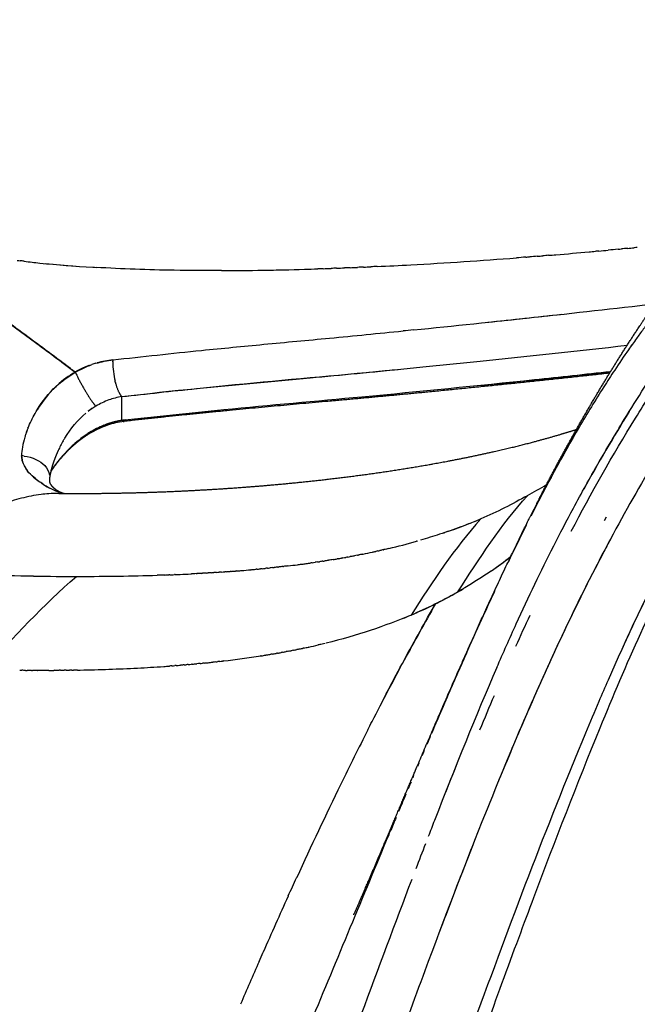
# Model space of a CAD drawing. Header units: millimetres. Extents: x 0 to 1905, y 0 to 2577.
# Tile 65 of 70: x 1806 to 1851, y 2038 to 2109. Entities that reach past the tile are written whole.
import ezdxf

# ---------------------------------------------------------------- set-up
doc = ezdxf.new("R2010")
doc.units = ezdxf.units.MM
doc.header["$MEASUREMENT"] = 0
doc.layers.add('Crea2D$visibili$linee', color=7, linetype='Continuous', true_color=0x000000)
doc.layers.add('Crea2D$visibili$tangenti', color=7, linetype='Continuous', true_color=0x000000)

msp = doc.modelspace()

# ---------------------------------------------------------------- linework, layer by layer
at = {"layer": 'Crea2D$visibili$linee'}
for p, q in [((1813.81, 2079.846), (1813.81, 2081.571)), ((1848.881, 2072.838), (1848.751, 2072.573)), ((1848.996, 2070.883), (1848.998, 2070.884)), ((1816.847, 2062.036), (1816.845, 2062.036))]:
    msp.add_line(p, q, dxfattribs=at)
for centre, radius, start, end in [((1806.999, 2552.684), 462.429, 274.74431, 275.04271), ((1816.551, 2176.293), 85.494, 264.44902, 265.90597), ((1820.092, 2326.913), 236.228, 270.43538, 271.2975), ((1723.523, 3197.136), 1116.311, 275.727853, 276.62956), ((1719.653, 3233.426), 1152.806, 276.008083, 276.275276), ((1724.357, 3201.433), 1123.243, 275.885169, 276.442973), ((1814.009, 2076.974), 7.306, 96.66645, 105.80134), ((1819.609, 2084.134), 6.45, 180.41792, 193.0053), ((1813.903, 2077.269), 6.995, 119.72129, 133.0373), ((1813.997, 2077.023), 7.256, 106.47242, 108.96789), ((1726.562, 3199.215), 1122.568, 275.789665, 276.271681), ((1817.835, 2071.691), 10.923, 122.73636, 126.22813), ((1814.811, 2076.071), 5.606, 120.94487, 127.75221), ((1958.578, 2013.309), 127.21, 148.12541, 151.05438), ((1814.621, 2074.106), 5.703, 96.69519, 108.97641), ((1815.051, 2073.193), 6.79, 113.14157, 122.97631), ((1812.795, 2079.705), 0.218, 227.86577, 244.267), ((1812.805, 2079.707), 0.223, 226.66965, 246.5114), ((1947.244, 2020.608), 116.251, 149.622, 153.25507), ((1813.777, 2076.521), 7.302, 161.26493, 163.20874), ((1817.662, 2073.721), 9.332, 150.12314, 155.00861), ((1816.52, 2071.227), 9.249, 129.26997, 136.66351), ((1806.379, 2074.465), 2.825, 82.62487, 86.38062), ((1808.71, 2077.588), 2.22, 207.61892, 216.37035), ((1819.185, 2068.989), 12.735, 144.45572, 145.57485), ((1818.729, 2069.279), 12.197, 142.84222, 145.46948), ((1956.879, 2015.536), 127.137, 151.41556, 153.1678), ((1820.918, 2067.692), 15.617, 149.23954, 149.25458), ((1811.615, 2080.714), 6.506, 237.37329, 240.40992), ((1811.019, 2079.639), 5.276, 240.36302, 247.85644), ((1815.902, 2123.411), 56.092, 299.09786, 300.73071), ((1809.217, 2065.437), 9.127, 89.86481, 94.28965), ((1810.559, 2436.267), 361.707, 269.79987, 270.18346), ((1810.439, 2078.025), 3.559, 254.64653, 256.84275), ((1991.811, 1997.999), 166.224, 153.45684, 154.50023), ((1821.576, 2119.343), 50.122, 283.3504, 285.71137), ((1820.095, 2125.965), 56.907, 281.33338, 282.03752), ((1818.617, 2100.317), 38.281, 305.01675, 307.58942), ((1821.842, 2095.94), 32.846, 304.79158, 307.65406), ((1814.047, 2171.385), 102.754, 274.69941, 275.09009), ((1816.017, 2151.892), 83.161, 276.78488, 276.79136), ((1816.237, 2150.078), 81.333, 276.78889, 277.26498), ((1816.665, 2146.726), 77.954, 277.49967, 277.51399), ((1816.883, 2145.099), 76.312, 277.74365, 277.76536), ((1817.971, 2137.702), 68.836, 279.01496, 279.02967), ((1797.043, 1211.371), 857.264, 89.307289, 89.549713), ((1810.753, 2378.539), 309.985, 269.38154, 269.99169), ((1812.419, 2196.237), 127.661, 272.52101, 272.87169), ((1812.531, 2193.957), 125.378, 272.87287, 272.89118), ((1813.872, 2173.473), 104.849, 274.68404, 274.70144), ((2000.613, 1995.063), 165.324, 153.60718, 155.61937), ((1821.833, 2096.5), 33.333, 299.28656, 300.10477), ((1817.14, 2106.288), 44.191, 292.63399, 293.49298), ((1998.654, 1993.342), 171.342, 155.00832, 155.83627), ((1815.855, 2116.744), 54.53, 282.18229, 282.8947), ((1812.887, 2133.64), 71.689, 276.64916, 278.80987), ((1808.441, 2189.524), 127.768, 271.05943, 272.92092), ((1809.214, 2173.532), 111.757, 272.9426, 273.91527), ((1811.415, 2146.378), 84.513, 275.85684, 275.87118), ((1999.678, 1973.165), 187.998, 151.8104, 152.76858), ((1807.853, 2233.337), 171.586, 270.08803, 270.0905), ((2048.617, 1973.461), 217.965, 156.30927, 156.75076), ((2081, 1957.492), 261.157, 156.90855, 157.49957), ((2095.774, 1923.72), 296.069, 153.14788, 153.99975), ((2214.122, 1904.375), 405.092, 158.18197, 158.4894), ((2126.214, 1909.083), 329.845, 154.03244, 155.33064), ((2446.293, 1813.887), 654.276, 158.921493, 159.090117), ((2271.069, 1879.35), 464.011, 158.54189, 159.35756), ((2149.016, 1898.514), 354.977, 155.31658, 155.31876), ((2150.827, 1897.684), 356.97, 155.43388, 155.43713), ((2158.584, 1894.175), 365.483, 155.55754, 156.25113), ((2152.689, 1896.835), 359.016, 155.55037, 155.55468), ((2162.186, 1892.575), 369.425, 156.24897, 156.25033), ((2164.757, 1891.452), 372.23, 156.36504, 156.88526)]:
    msp.add_arc(centre, radius, start, end, dxfattribs=at)
for points, weights, knots in [([(1830.603, 2044.046), (1830.603, 2044.046), (1830.62, 2044.085), (1830.655, 2044.163), (1830.859, 2044.624), (1831.061, 2045.086), (1831.26, 2045.548), (1831.427, 2045.934), (1831.788, 2046.775), (1832.363, 2048.12), (1833.151, 2049.976), (1833.745, 2051.378), (1834.125, 2052.275), (1834.702, 2053.637), (1835.768, 2056.143), (1837.679, 2060.574), (1839.798, 2065.365), (1842.174, 2070.464), (1843.745, 2073.617), (1844.496, 2075.064), (1844.548, 2075.164), (1844.601, 2075.265), (1844.653, 2075.365), (1845.739, 2077.443), (1846.88, 2079.493), (1848.074, 2081.511), (1849.241, 2083.485), (1850.465, 2085.424), (1851.744, 2087.327), (1852.064, 2087.802), (1852.389, 2088.275), (1852.717, 2088.745), (1852.977, 2089.117), (1853.502, 2089.858), (1854.572, 2091.333), (1856.521, 2093.925), (1858.27, 2096.097), (1859.479, 2097.53), (1860.66, 2098.927), (1861.881, 2100.307), (1864.376, 2102.994), (1865.621, 2104.276), (1866.909, 2105.54), (1866.991, 2105.62), (1867.072, 2105.699), (1867.154, 2105.779), (1868.228, 2106.827), (1869.325, 2107.852), (1870.444, 2108.852)], [1, 1, 1, 1, 0.999993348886, 0.999993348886, 1, 1, 1, 1, 1, 1, 1, 1, 1, 1, 1, 1, 1, 1, 1, 1, 1, 0.999766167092, 0.999766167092, 1, 0.999722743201, 0.999722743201, 1, 0.999975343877, 0.999975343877, 1, 1, 1, 1, 1, 1, 1, 1, 1, 1, 1, 1, 1, 1, 1, 0.999838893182, 0.999838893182, 1], [71.975254, 71.975254, 71.975254, 71.975254, 74.14306, 74.14306, 74.14306, 75.65422, 75.65422, 75.65422, 76.91479, 78.399603, 80.042559, 82.96532, 82.96532, 82.96532, 87.404125, 91.136098, 97.441116, 103.119334, 108.009849, 108.009849, 108.009849, 108.436883, 108.436883, 108.436883, 115.471743, 115.471743, 115.471743, 122.350298, 122.350298, 122.350298, 124.069151, 124.069151, 124.069151, 125.430527, 126.796434, 129.535399, 135.159306, 135.159306, 135.159306, 140.876717, 140.876717, 146.331516, 146.331516, 146.331516, 146.67705, 146.67705, 146.67705, 151.17935, 151.17935, 151.17935, 151.17935]), ([(1811.508, 2083.839), (1811.137, 2083.703), (1810.779, 2083.538), (1810.434, 2083.345), (1810.66, 2082.876), (1810.969, 2082.305), (1811.538, 2081.364), (1811.794, 2081.004), (1811.929, 2080.88), (1811.933, 2080.882), (1811.937, 2080.884), (1811.94, 2080.887)], [1, 0.997852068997, 0.997852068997, 1, 1, 1, 1, 1, 1, 1, 1, 1], [0, 0, 0, 0, 1.182708, 1.182708, 1.182708, 1.682708, 1.682708, 2.182708, 2.182708, 2.182708, 2.189021, 2.189021, 2.189021, 2.189021]), ([(1849.129, 2083.26), (1844.901, 2082.797), (1840.671, 2082.357), (1836.438, 2081.941), (1832.718, 2081.575), (1828.989, 2081.249), (1821.506, 2080.563), (1817.742, 2080.203), (1813.973, 2079.772)], [1, 0.99998962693, 0.99998962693, 1, 1, 1, 1, 1, 1], [0, 0, 0, 0, 12.76015, 12.76015, 12.76015, 24.756099, 24.756099, 36.68653, 36.68653, 36.68653, 36.68653]), ([(1813.82, 2079.836), (1813.817, 2079.839), (1813.814, 2079.842), (1813.81, 2079.846), (1813.414, 2079.787), (1813.027, 2079.686), (1812.652, 2079.545)], [1, 1, 1, 1, 0.99615421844, 0.99615421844, 1], [1.985852, 1.985852, 1.985852, 1.985852, 2, 2, 2, 3.198915, 3.198915, 3.198915, 3.198915]), ([(1812.758, 2079.496), (1812.383, 2079.367), (1812.013, 2079.199), (1811.291, 2078.793), (1810.943, 2078.557), (1810.619, 2078.296), (1810.545, 2078.236), (1810.391, 2078.107), (1810.087, 2077.835), (1809.556, 2077.306), (1809.145, 2076.81), (1808.885, 2076.459), (1808.813, 2076.362), (1808.743, 2076.263), (1808.674, 2076.164)], [1, 1, 1, 1, 1, 1, 1, 1, 1, 1, 1, 1, 0.999927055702, 0.999927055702, 1], [0.008991, 0.008991, 0.008991, 0.008991, 1.23675, 1.23675, 2.498133, 2.498133, 2.498133, 2.784132, 3.100116, 3.720706, 5.030481, 5.030481, 5.030481, 5.393482, 5.393482, 5.393482, 5.393482]), ([(1810.082, 2074.558), (1811.746, 2074.553), (1813.409, 2074.574), (1815.072, 2074.622), (1816.964, 2074.675), (1818.855, 2074.761), (1820.744, 2074.88), (1821.847, 2074.949), (1822.949, 2075.03), (1824.05, 2075.122), (1826.483, 2075.325), (1828.91, 2075.589), (1831.33, 2075.916), (1832.957, 2076.135), (1834.579, 2076.388), (1836.196, 2076.674), (1838.699, 2077.119), (1841.023, 2077.622), (1844.412, 2078.49), (1845.647, 2078.847), (1846.733, 2079.192)], [1, 0.999916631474, 0.999916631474, 1, 0.999901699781, 0.999901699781, 1, 0.999963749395, 0.999963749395, 1, 0.999782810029, 0.999782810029, 1, 0.99986169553, 0.99986169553, 1, 1, 1, 1, 1, 1], [0, 0, 0, 0, 4.99019, 4.99019, 4.99019, 10.668593, 10.668593, 10.668593, 13.9835, 13.9835, 13.9835, 21.307289, 21.307289, 21.307289, 26.232268, 26.232268, 26.232268, 40.389404, 40.389404, 49.684184, 49.684184, 49.684184, 49.684184]), ([(1809.204, 2077.663), (1809.1, 2077.441), (1809.006, 2077.215), (1808.922, 2076.985), (1808.829, 2076.731), (1808.754, 2076.487), (1808.642, 2076.04), (1808.604, 2075.843), (1808.578, 2075.662)], [1, 0.999370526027, 0.999370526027, 1, 1, 1, 1, 1, 1], [0, 0, 0, 0, 0.735483, 0.735483, 0.735483, 1.662963, 1.662963, 2.539052, 2.539052, 2.539052, 2.539052]), ([(1808.578, 2075.662), (1808.562, 2075.546), (1808.565, 2075.477), (1808.576, 2075.386), (1808.585, 2075.352), (1808.599, 2075.319), (1808.611, 2075.292), (1808.625, 2075.266), (1808.64, 2075.241), (1808.664, 2075.202), (1808.696, 2075.157), (1808.777, 2075.064), (1808.823, 2075.016), (1808.877, 2074.968), (1808.984, 2074.872), (1809.119, 2074.779), (1809.348, 2074.665), (1809.434, 2074.629), (1809.566, 2074.585), (1809.609, 2074.572), (1809.654, 2074.56)], [1, 1, 1, 1, 1, 1, 0.998054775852, 0.998054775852, 1, 1, 1, 1, 1, 1, 1, 1, 1, 1, 1, 1, 1], [0, 0, 0, 0, 0.851975, 0.851975, 1.648389, 1.648389, 1.648389, 1.736549, 1.736549, 1.736549, 2.377614, 2.377614, 2.959036, 2.959036, 2.959036, 4.192875, 4.192875, 4.849096, 4.849096, 5.152013, 5.152013, 5.152013, 5.152013])]:
    msp.add_rational_spline(points, weights, degree=3, knots=knots, dxfattribs=at)
for points in [[(1844.719, 2091.796), (1844.895, 2091.811), (1845.07, 2091.825), (1845.246, 2091.84)], [(1847.645, 2092.045), (1847.794, 2092.058), (1847.943, 2092.071), (1848.091, 2092.085)], [(1848.345, 2092.107), (1848.261, 2092.099), (1848.176, 2092.092), (1848.091, 2092.084)], [(1848.345, 2092.107), (1848.576, 2092.128), (1848.807, 2092.149), (1849.038, 2092.17)], [(1849.743, 2092.234), (1849.508, 2092.213), (1849.273, 2092.191), (1849.038, 2092.17)], [(1849.743, 2092.234), (1849.823, 2092.242), (1849.903, 2092.249), (1849.983, 2092.257)], [(1850.442, 2092.299), (1850.289, 2092.285), (1850.136, 2092.271), (1849.983, 2092.256)], [(1850.442, 2092.299), (1850.601, 2092.314), (1850.76, 2092.329), (1850.919, 2092.344)], [(1851.139, 2092.365), (1851.066, 2092.358), (1850.993, 2092.351), (1850.919, 2092.344)], [(1806.239, 2091.431), (1806.311, 2091.421), (1806.384, 2091.412), (1806.457, 2091.403)], [(1806.74, 2091.368), (1806.646, 2091.379), (1806.551, 2091.391), (1806.457, 2091.402)], [(1843.07, 2091.664), (1842.844, 2091.647), (1842.618, 2091.629), (1842.393, 2091.612)], [(1843.07, 2091.665), (1843.161, 2091.672), (1843.253, 2091.679), (1843.344, 2091.686)], [(1843.895, 2091.729), (1843.711, 2091.715), (1843.528, 2091.7), (1843.345, 2091.686)], [(1843.895, 2091.73), (1844.028, 2091.741), (1844.162, 2091.751), (1844.296, 2091.762)], [(1844.719, 2091.796), (1844.578, 2091.784), (1844.437, 2091.773), (1844.296, 2091.762)], [(1828.381, 2090.828), (1828.255, 2090.823), (1828.129, 2090.819), (1828.004, 2090.815)], [(1828.381, 2090.828), (1828.576, 2090.835), (1828.771, 2090.841), (1828.966, 2090.848)], [(1829.36, 2090.862), (1829.229, 2090.857), (1829.097, 2090.852), (1828.966, 2090.848)], [(1829.36, 2090.863), (1829.549, 2090.87), (1829.739, 2090.877), (1829.928, 2090.884)], [(1830.339, 2090.9), (1830.202, 2090.894), (1830.065, 2090.889), (1829.928, 2090.884)], [(1830.339, 2090.9), (1830.522, 2090.908), (1830.706, 2090.915), (1830.889, 2090.923)], [(1831.317, 2090.941), (1831.174, 2090.935), (1831.032, 2090.928), (1830.889, 2090.922)], [(1831.317, 2090.941), (1831.495, 2090.949), (1831.672, 2090.957), (1831.85, 2090.965)], [(1832.295, 2090.985), (1832.146, 2090.978), (1831.998, 2090.971), (1831.85, 2090.964)], [(1834.934, 2086.398), (1834.681, 2086.373), (1834.428, 2086.347), (1834.175, 2086.322)], [(1850.638, 2085.167), (1850.675, 2085.22), (1850.713, 2085.272), (1850.75, 2085.325)], [(1811.939, 2083.981), (1812.34, 2084.096), (1812.75, 2084.163), (1813.161, 2084.231)], [(1813.16, 2084.087), (1813.159, 2084.103), (1813.159, 2084.119), (1813.159, 2084.135)], [(1813.16, 2084.183), (1813.16, 2084.199), (1813.16, 2084.215), (1813.161, 2084.231)], [(1810.434, 2083.345), (1810.832, 2083.542), (1811.23, 2083.74), (1811.638, 2083.885)], [(1809.11, 2082.364), (1808.544, 2081.836), (1808.067, 2081.232), (1807.69, 2080.621)], [(1813.781, 2081.602), (1813.774, 2081.609), (1813.767, 2081.617), (1813.761, 2081.625)], [(1813.81, 2081.571), (1813.805, 2081.577), (1813.799, 2081.582), (1813.794, 2081.588)], [(1814.115, 2079.881), (1814.014, 2079.869), (1813.912, 2079.857), (1813.81, 2079.846)], [(1814.097, 2079.876), (1814.028, 2079.778), (1813.943, 2079.75), (1813.854, 2079.81)], [(1806.905, 2078.99), (1806.91, 2079.002), (1806.914, 2079.013), (1806.918, 2079.025)], [(1806.936, 2079.072), (1806.93, 2079.057), (1806.924, 2079.041), (1806.918, 2079.025)], [(1806.936, 2079.072), (1806.942, 2079.091), (1806.949, 2079.109), (1806.956, 2079.127)], [(1806.967, 2079.155), (1806.963, 2079.146), (1806.96, 2079.136), (1806.956, 2079.127)], [(1806.967, 2079.155), (1806.977, 2079.182), (1806.988, 2079.21), (1806.999, 2079.238)], [(1807.015, 2079.279), (1807.01, 2079.265), (1807.004, 2079.251), (1806.999, 2079.238)], [(1812.52, 2079.493), (1812.533, 2079.498), (1812.546, 2079.503), (1812.559, 2079.508)], [(1812.652, 2079.545), (1812.621, 2079.533), (1812.59, 2079.521), (1812.559, 2079.509)], [(1806.786, 2078.631), (1806.631, 2078.127), (1806.553, 2077.69), (1806.557, 2077.285)], [(1806.905, 2078.99), (1806.89, 2078.948), (1806.876, 2078.907), (1806.862, 2078.866)], [(1806.557, 2077.285), (1806.562, 2076.889), (1806.712, 2076.526), (1806.981, 2076.193)], [(1807.041, 2076.122), (1807.269, 2075.857), (1807.565, 2075.611), (1807.873, 2075.392)], [(1809.246, 2074.563), (1809.524, 2074.561), (1809.803, 2074.559), (1810.082, 2074.559)], [(1809.296, 2074.563), (1809.4, 2074.562), (1809.511, 2074.561), (1809.629, 2074.56)], [(1838.139, 2067.428), (1839.706, 2069.844), (1841.267, 2072.298), (1843.179, 2074.398)], [(1843.179, 2074.398), (1842.1, 2073.792), (1840.987, 2073.219), (1839.809, 2072.716)], [(1839.809, 2072.716), (1837.91, 2070.613), (1836.323, 2068.18), (1834.757, 2065.76)], [(1837.122, 2071.699), (1837.15, 2071.708), (1837.178, 2071.718), (1837.206, 2071.727)], [(1832.757, 2070.484), (1832.67, 2070.465), (1832.583, 2070.445), (1832.496, 2070.425)], [(1832.757, 2070.484), (1832.77, 2070.487), (1832.783, 2070.49), (1832.796, 2070.493)], [(1833.149, 2070.576), (1833.032, 2070.548), (1832.914, 2070.52), (1832.796, 2070.493)], [(1835.23, 2071.117), (1835.203, 2071.11), (1835.176, 2071.102), (1835.148, 2071.094)], [(1829.116, 2069.774), (1829.003, 2069.756), (1828.889, 2069.737), (1828.775, 2069.719)], [(1829.116, 2069.774), (1829.214, 2069.79), (1829.312, 2069.807), (1829.41, 2069.823)], [(1829.472, 2069.834), (1829.452, 2069.83), (1829.431, 2069.827), (1829.41, 2069.823)], [(1829.472, 2069.834), (1829.557, 2069.848), (1829.641, 2069.862), (1829.725, 2069.877)], [(1829.827, 2069.895), (1829.793, 2069.889), (1829.759, 2069.883), (1829.725, 2069.877)], [(1829.827, 2069.895), (1829.897, 2069.907), (1829.967, 2069.92), (1830.038, 2069.932)], [(1830.178, 2069.957), (1830.131, 2069.949), (1830.085, 2069.941), (1830.038, 2069.932)], [(1830.178, 2069.957), (1830.235, 2069.968), (1830.292, 2069.978), (1830.349, 2069.989)], [(1830.528, 2070.022), (1830.468, 2070.011), (1830.408, 2070), (1830.349, 2069.989)], [(1830.528, 2070.022), (1830.571, 2070.03), (1830.615, 2070.038), (1830.658, 2070.046)], [(1830.875, 2070.088), (1830.802, 2070.074), (1830.73, 2070.06), (1830.658, 2070.046)], [(1830.875, 2070.088), (1830.906, 2070.094), (1830.938, 2070.1), (1830.969, 2070.106)], [(1831.219, 2070.155), (1831.136, 2070.139), (1831.053, 2070.122), (1830.969, 2070.106)], [(1831.219, 2070.155), (1831.239, 2070.159), (1831.259, 2070.163), (1831.278, 2070.167)], [(1831.963, 2070.309), (1832.041, 2070.325), (1832.118, 2070.342), (1832.195, 2070.359)], [(1832.362, 2070.396), (1832.306, 2070.383), (1832.251, 2070.371), (1832.195, 2070.359)], [(1832.362, 2070.395), (1832.407, 2070.405), (1832.452, 2070.415), (1832.496, 2070.425)], [(1853.179, 2069.862), (1851.695, 2066.952), (1850.321, 2064.007), (1849.02, 2061.04)], [(1823.207, 2069.04), (1823.193, 2069.039), (1823.178, 2069.038), (1823.164, 2069.036)], [(1823.207, 2069.04), (1823.307, 2069.049), (1823.406, 2069.058), (1823.506, 2069.067)], [(1823.591, 2069.075), (1823.562, 2069.073), (1823.534, 2069.07), (1823.506, 2069.067)], [(1823.591, 2069.075), (1823.676, 2069.083), (1823.761, 2069.091), (1823.846, 2069.099)], [(1823.972, 2069.112), (1823.93, 2069.108), (1823.888, 2069.103), (1823.846, 2069.099)], [(1823.972, 2069.112), (1824.043, 2069.118), (1824.113, 2069.125), (1824.184, 2069.132)], [(1824.35, 2069.149), (1824.295, 2069.144), (1824.239, 2069.138), (1824.184, 2069.133)], [(1824.35, 2069.149), (1824.407, 2069.155), (1824.464, 2069.161), (1824.52, 2069.167)], [(1824.727, 2069.188), (1824.658, 2069.181), (1824.589, 2069.174), (1824.52, 2069.167)], [(1824.727, 2069.188), (1824.769, 2069.193), (1824.812, 2069.197), (1824.854, 2069.202)], [(1825.101, 2069.229), (1825.019, 2069.22), (1824.937, 2069.211), (1824.854, 2069.202)], [(1825.101, 2069.229), (1825.13, 2069.232), (1825.158, 2069.235), (1825.187, 2069.238)], [(1825.472, 2069.27), (1825.377, 2069.26), (1825.282, 2069.249), (1825.187, 2069.238)], [(1825.472, 2069.27), (1825.488, 2069.272), (1825.503, 2069.274), (1825.518, 2069.276)], [(1825.842, 2069.314), (1825.734, 2069.301), (1825.626, 2069.288), (1825.518, 2069.276)], [(1826.522, 2069.397), (1826.628, 2069.411), (1826.734, 2069.425), (1826.84, 2069.439)], [(1826.859, 2069.441), (1826.961, 2069.455), (1827.064, 2069.468), (1827.165, 2069.482)], [(1827.194, 2069.486), (1827.293, 2069.499), (1827.391, 2069.513), (1827.489, 2069.527)], [(1827.589, 2069.541), (1827.556, 2069.536), (1827.523, 2069.532), (1827.489, 2069.527)], [(1827.589, 2069.541), (1827.663, 2069.551), (1827.737, 2069.562), (1827.811, 2069.573)], [(1827.981, 2069.598), (1827.925, 2069.589), (1827.868, 2069.581), (1827.811, 2069.573)], [(1827.981, 2069.598), (1828.031, 2069.605), (1828.082, 2069.612), (1828.132, 2069.62)], [(1828.37, 2069.656), (1828.291, 2069.644), (1828.211, 2069.632), (1828.132, 2069.62)], [(1828.37, 2069.656), (1828.398, 2069.66), (1828.426, 2069.665), (1828.454, 2069.669)], [(1828.757, 2069.716), (1828.656, 2069.7), (1828.555, 2069.684), (1828.454, 2069.669)], [(1803.799, 2061.793), (1805.967, 2064.142), (1808.15, 2066.486), (1810.519, 2068.555)], [(1810.708, 2068.554), (1812.663, 2068.555), (1814.546, 2068.579), (1816.366, 2068.637)], [(1816.917, 2068.655), (1816.734, 2068.649), (1816.551, 2068.643), (1816.366, 2068.637)], [(1816.917, 2068.655), (1817.013, 2068.659), (1817.109, 2068.662), (1817.205, 2068.666)], [(1817.301, 2068.67), (1817.269, 2068.668), (1817.237, 2068.667), (1817.205, 2068.666)], [(1817.301, 2068.67), (1817.407, 2068.674), (1817.514, 2068.678), (1817.621, 2068.682)], [(1817.682, 2068.685), (1817.662, 2068.684), (1817.641, 2068.683), (1817.621, 2068.682)], [(1817.682, 2068.685), (1817.8, 2068.69), (1817.917, 2068.695), (1818.034, 2068.7)], [(1819.188, 2068.756), (1819.077, 2068.75), (1818.966, 2068.744), (1818.855, 2068.739)], [(1819.188, 2068.756), (1819.213, 2068.757), (1819.237, 2068.758), (1819.262, 2068.76)], [(1819.56, 2068.776), (1819.461, 2068.771), (1819.361, 2068.765), (1819.262, 2068.76)], [(1819.56, 2068.776), (1819.596, 2068.778), (1819.631, 2068.78), (1819.666, 2068.782)], [(1819.93, 2068.798), (1819.842, 2068.792), (1819.754, 2068.787), (1819.666, 2068.782)], [(1819.93, 2068.798), (1819.976, 2068.8), (1820.022, 2068.803), (1820.068, 2068.806)], [(1820.298, 2068.82), (1820.222, 2068.815), (1820.145, 2068.811), (1820.068, 2068.806)], [(1820.298, 2068.82), (1820.355, 2068.824), (1820.412, 2068.827), (1820.469, 2068.831)], [(1820.664, 2068.843), (1820.599, 2068.839), (1820.534, 2068.835), (1820.469, 2068.831)], [(1820.664, 2068.843), (1820.732, 2068.848), (1820.799, 2068.852), (1820.866, 2068.857)], [(1821.029, 2068.868), (1820.975, 2068.864), (1820.92, 2068.861), (1820.866, 2068.857)], [(1821.029, 2068.868), (1821.106, 2068.873), (1821.184, 2068.879), (1821.262, 2068.884)], [(1821.391, 2068.894), (1821.348, 2068.89), (1821.305, 2068.887), (1821.262, 2068.884)], [(1821.391, 2068.894), (1821.479, 2068.9), (1821.567, 2068.906), (1821.655, 2068.913)], [(1821.751, 2068.92), (1821.719, 2068.918), (1821.687, 2068.915), (1821.655, 2068.913)], [(1821.751, 2068.92), (1821.849, 2068.928), (1821.948, 2068.935), (1822.046, 2068.943)], [(1822.109, 2068.948), (1822.088, 2068.946), (1822.067, 2068.944), (1822.046, 2068.943)], [(1822.109, 2068.948), (1822.218, 2068.956), (1822.326, 2068.965), (1822.434, 2068.974)], [(1834.757, 2065.76), (1835.937, 2066.272), (1837.068, 2066.827), (1838.139, 2067.428)], [(1826.614, 2063.285), (1826.711, 2063.305), (1826.808, 2063.325), (1826.905, 2063.345)], [(1826.99, 2063.363), (1826.962, 2063.357), (1826.933, 2063.351), (1826.905, 2063.345)], [(1826.99, 2063.363), (1827.1, 2063.386), (1827.211, 2063.409), (1827.32, 2063.433)], [(1827.363, 2063.442), (1827.349, 2063.439), (1827.335, 2063.436), (1827.32, 2063.433)], [(1828.265, 2063.645), (1828.185, 2063.626), (1828.105, 2063.607), (1828.024, 2063.589)], [(1828.528, 2063.707), (1828.457, 2063.69), (1828.386, 2063.673), (1828.314, 2063.656)], [(1823.904, 2062.802), (1823.892, 2062.8), (1823.879, 2062.798), (1823.866, 2062.796)], [(1823.904, 2062.802), (1824.016, 2062.82), (1824.128, 2062.837), (1824.239, 2062.855)], [(1824.3, 2062.865), (1824.28, 2062.862), (1824.259, 2062.859), (1824.239, 2062.855)], [(1824.3, 2062.865), (1824.403, 2062.882), (1824.506, 2062.899), (1824.609, 2062.916)], [(1824.693, 2062.93), (1824.665, 2062.925), (1824.637, 2062.921), (1824.609, 2062.916)], [(1824.693, 2062.93), (1824.788, 2062.946), (1824.882, 2062.962), (1824.977, 2062.979)], [(1825.083, 2062.997), (1825.048, 2062.991), (1825.012, 2062.985), (1824.977, 2062.979)], [(1825.083, 2062.997), (1825.169, 2063.012), (1825.256, 2063.028), (1825.341, 2063.043)], [(1825.47, 2063.066), (1825.427, 2063.058), (1825.384, 2063.051), (1825.341, 2063.043)], [(1825.47, 2063.066), (1825.548, 2063.08), (1825.626, 2063.095), (1825.704, 2063.109)], [(1825.854, 2063.137), (1825.804, 2063.128), (1825.754, 2063.118), (1825.704, 2063.109)], [(1825.854, 2063.137), (1825.924, 2063.15), (1825.994, 2063.164), (1826.063, 2063.177)], [(1826.236, 2063.21), (1826.178, 2063.199), (1826.121, 2063.188), (1826.063, 2063.177)], [(1826.236, 2063.21), (1826.319, 2063.227), (1826.403, 2063.243), (1826.486, 2063.26)], [(1826.614, 2063.285), (1826.572, 2063.277), (1826.529, 2063.268), (1826.486, 2063.26)], [(1816.847, 2062.036), (1816.983, 2062.045), (1817.119, 2062.055), (1817.255, 2062.065)], [(1817.443, 2062.078), (1817.381, 2062.074), (1817.318, 2062.069), (1817.255, 2062.065)], [(1817.443, 2062.078), (1817.516, 2062.084), (1817.588, 2062.089), (1817.66, 2062.095)], [(1817.739, 2062.101), (1817.713, 2062.099), (1817.687, 2062.097), (1817.66, 2062.095)], [(1817.739, 2062.101), (1817.848, 2062.109), (1817.955, 2062.118), (1818.063, 2062.126)], [(1818.328, 2062.148), (1818.24, 2062.141), (1818.151, 2062.134), (1818.063, 2062.126)], [(1818.328, 2062.148), (1818.373, 2062.152), (1818.418, 2062.156), (1818.463, 2062.159)], [(1818.62, 2062.173), (1818.568, 2062.168), (1818.515, 2062.164), (1818.463, 2062.159)], [(1818.62, 2062.173), (1818.7, 2062.18), (1818.781, 2062.187), (1818.861, 2062.194)], [(1818.911, 2062.198), (1818.894, 2062.197), (1818.877, 2062.196), (1818.861, 2062.194)], [(1818.911, 2062.198), (1819.026, 2062.209), (1819.141, 2062.219), (1819.256, 2062.23)], [(1819.488, 2062.252), (1819.411, 2062.245), (1819.334, 2062.237), (1819.256, 2062.23)], [(1819.488, 2062.252), (1819.542, 2062.257), (1819.595, 2062.262), (1819.649, 2062.268)], [(1819.775, 2062.28), (1819.733, 2062.276), (1819.691, 2062.272), (1819.649, 2062.268)], [(1819.775, 2062.28), (1819.863, 2062.289), (1819.951, 2062.298), (1820.039, 2062.307)], [(1820.06, 2062.309), (1820.173, 2062.321), (1820.286, 2062.332), (1820.399, 2062.345)], [(1820.627, 2062.369), (1820.551, 2062.361), (1820.475, 2062.353), (1820.399, 2062.345)], [(1820.627, 2062.369), (1820.67, 2062.374), (1820.714, 2062.379), (1820.757, 2062.384)], [(1820.908, 2062.401), (1820.858, 2062.395), (1820.807, 2062.389), (1820.757, 2062.384)], [(1820.908, 2062.401), (1820.976, 2062.408), (1821.044, 2062.416), (1821.113, 2062.424)], [(1821.188, 2062.433), (1821.163, 2062.43), (1821.138, 2062.427), (1821.113, 2062.424)], [(1806.417, 2061.757), (1806.471, 2061.756), (1806.524, 2061.756), (1806.578, 2061.756)], [(1806.845, 2061.754), (1806.756, 2061.754), (1806.667, 2061.755), (1806.578, 2061.756)], [(1806.845, 2061.754), (1806.886, 2061.754), (1806.927, 2061.754), (1806.967, 2061.753)], [(1807.271, 2061.752), (1807.17, 2061.752), (1807.069, 2061.753), (1806.967, 2061.753)], [(1807.271, 2061.752), (1807.299, 2061.752), (1807.327, 2061.752), (1807.355, 2061.752)], [(1807.695, 2061.751), (1807.582, 2061.751), (1807.468, 2061.752), (1807.355, 2061.752)], [(1807.695, 2061.751), (1807.71, 2061.751), (1807.725, 2061.751), (1807.74, 2061.751)], [(1808.117, 2061.751), (1807.991, 2061.751), (1807.866, 2061.751), (1807.74, 2061.751)], [(1808.536, 2061.753), (1808.399, 2061.752), (1808.262, 2061.752), (1808.124, 2061.751)], [(1808.536, 2061.753), (1808.653, 2061.753), (1808.77, 2061.754), (1808.886, 2061.754)], [(1808.953, 2061.755), (1808.931, 2061.755), (1808.908, 2061.754), (1808.886, 2061.754)], [(1808.953, 2061.755), (1809.057, 2061.755), (1809.161, 2061.756), (1809.264, 2061.757)], [(1809.368, 2061.758), (1809.334, 2061.758), (1809.299, 2061.757), (1809.264, 2061.757)], [(1809.368, 2061.758), (1809.459, 2061.759), (1809.55, 2061.76), (1809.641, 2061.761)], [(1809.781, 2061.762), (1809.734, 2061.762), (1809.688, 2061.761), (1809.641, 2061.761)], [(1809.781, 2061.762), (1809.859, 2061.763), (1809.938, 2061.764), (1810.016, 2061.765)], [(1810.192, 2061.768), (1810.133, 2061.767), (1810.074, 2061.766), (1810.016, 2061.765)], [(1810.192, 2061.768), (1810.231, 2061.768), (1810.269, 2061.769), (1810.308, 2061.77)], [(1810.6, 2061.774), (1810.503, 2061.773), (1810.406, 2061.771), (1810.308, 2061.77)], [(1810.6, 2061.774), (1810.668, 2061.776), (1810.736, 2061.777), (1810.803, 2061.778)], [(1836.148, 2056.976), (1836.064, 2056.78), (1835.981, 2056.585), (1835.897, 2056.389)], [(1835.698, 2055.919), (1835.652, 2055.81), (1835.605, 2055.702), (1835.559, 2055.593)], [(1835.32, 2055.027), (1835.286, 2054.949), (1835.253, 2054.87), (1835.22, 2054.792)], [(1834.941, 2054.131), (1834.921, 2054.083), (1834.9, 2054.034), (1834.88, 2053.985)], [(1834.752, 2053.682), (1834.681, 2053.513), (1834.609, 2053.343), (1834.538, 2053.173)], [(1833.672, 2051.107), (1833.53, 2050.767), (1833.389, 2050.427), (1833.246, 2050.086)], [(1839.89, 2050.782), (1838.47, 2047.228), (1837.103, 2043.638), (1835.753, 2040.004)], [(1826.169, 2046.091), (1826.268, 2046.308), (1826.368, 2046.525), (1826.467, 2046.741)], [(1825.867, 2045.429), (1825.965, 2045.644), (1826.063, 2045.858), (1826.161, 2046.073)], [(1823.75, 2040.682), (1823.849, 2040.907), (1823.947, 2041.133), (1824.046, 2041.358)]]:
    msp.add_open_spline(points, degree=3, dxfattribs=at)
for points, knots in [([(1806.74, 2091.368), (1807.12, 2091.321), (1808.769, 2091.136), (1810.509, 2091.004), (1811.868, 2090.924), (1811.947, 2090.92)], [5.11295552, 5.11295552, 5.11295552, 5.11295552, 5.1237165, 5.15955559, 5.16178679, 5.16178679, 5.16178679, 5.16178679]), ([(1832.295, 2090.985), (1833.107, 2091.023), (1836.482, 2091.195), (1839.846, 2091.419), (1842.392, 2091.613)], [5.3515055, 5.3515055, 5.3515055, 5.3515055, 5.37429915, 5.44630815, 5.44630815, 5.44630815, 5.44630815]), ([(1799.989, 2091.065), (1800.422, 2090.744), (1801.36, 2090.05), (1803.134, 2088.745), (1805.435, 2087.057), (1807.721, 2085.373), (1809.425, 2084.099), (1810.175, 2083.539), (1810.434, 2083.345)], [6.039041, 6.039041, 6.039041, 6.039041, 6.1588027, 6.2978648, 6.5279834, 6.7926764, 6.9282875, 7, 7, 7, 7]), ([(1821.029, 2090.688), (1819.885, 2090.684), (1816.854, 2090.702), (1813.827, 2090.809), (1811.947, 2090.919)], [4.75360558, 4.75360558, 4.75360558, 4.75360558, 4.78556377, 4.83823203, 4.83823203, 4.83823203, 4.83823203]), ([(1821.029, 2090.687), (1823.034, 2090.692), (1825.36, 2090.734), (1827.683, 2090.805), (1828.004, 2090.816)], [5.24640907, 5.24640907, 5.24640907, 5.24640907, 5.30242843, 5.31141227, 5.31141227, 5.31141227, 5.31141227]), ([(1810.435, 2083.346), (1810.207, 2083.518), (1809.415, 2084.112), (1808.058, 2085.123), (1806.362, 2086.377), (1804.662, 2087.627), (1802.971, 2088.867), (1801.847, 2089.693), (1801.291, 2090.103)], [2.0001639, 2.0001639, 2.0001639, 2.0001639, 2.0632515, 2.2193763, 2.375501, 2.5316258, 2.6877505, 2.8412274, 2.8412274, 2.8412274, 2.8412274]), ([(1813.161, 2084.231), (1815.305, 2084.465), (1818.963, 2084.864), (1824.186, 2085.363), (1829.052, 2085.819), (1832.404, 2086.146), (1834.175, 2086.322)], [1, 1, 1, 1, 1.0732871, 1.125056, 1.1797169, 1.2413085, 1.2413085, 1.2413085, 1.2413085]), ([(1851.732, 2086.656), (1851.677, 2086.583), (1851.451, 2086.289), (1851.035, 2085.726), (1850.339, 2084.746), (1849.554, 2083.581), (1848.36, 2081.736), (1847.523, 2080.364), (1846.954, 2079.397)], [1.00292274, 1.00292274, 1.00292274, 1.00292274, 1.00584549, 1.01481996, 1.02561709, 1.04518556, 1.06126049, 1.09843765, 1.09843765, 1.09843765, 1.09843765]), ([(1813.81, 2081.571), (1821.09, 2082.425), (1828.378, 2082.995), (1836.912, 2083.843), (1838.222, 2083.975), (1839.529, 2084.11)], [0.02364058, 0.02364058, 0.02364058, 0.02364058, 0.04693148, 0.04693148, 0.05116364, 0.05116364, 0.05116364, 0.05116364]), ([(1840.969, 2061.963), (1841.428, 2063.022), (1842.325, 2065.043), (1844.133, 2068.906), (1846.099, 2072.786), (1848.296, 2076.736), (1850.024, 2079.648), (1851.542, 2082.068), (1852.437, 2083.429), (1852.825, 2084.022)], [0, 0, 0, 0, 3.463519, 6.633364, 12.795672, 16.508538, 20.192547, 22.952874, 25.078258, 25.078258, 25.078258, 25.078258]), ([(1807.015, 2079.279), (1807.054, 2079.375), (1807.246, 2079.827), (1807.808, 2080.902), (1808.867, 2082.289), (1809.955, 2083.021), (1810.435, 2083.344)], [1.3036085, 1.3036085, 1.3036085, 1.3036085, 1.3455222, 1.5006594, 1.7792307, 1.9997268, 1.9997268, 1.9997268, 1.9997268]), ([(1813.81, 2081.571), (1815.614, 2081.769), (1820.183, 2082.271), (1826.996, 2082.884), (1831.989, 2083.358), (1834.245, 2083.579)], [3, 3, 3, 3, 3.0615005, 3.1557659, 3.2339204, 3.2339204, 3.2339204, 3.2339204]), ([(1849.196, 2083.368), (1847.368, 2083.168), (1841.4, 2082.528), (1832.083, 2081.592), (1822.106, 2080.725), (1816.279, 2080.107), (1813.81, 2079.846)], [1.6041954, 1.6041954, 1.6041954, 1.6041954, 1.6665283, 1.8070286, 1.9182275, 2, 2, 2, 2]), ([(1846.359, 2071.825), (1847.795, 2074.576), (1849.989, 2078.461), (1852.462, 2082.33), (1853.2, 2083.486)], [1.8747908, 1.8747908, 1.8747908, 1.8747908, 1.962576, 2, 2, 2, 2]), ([(1813.348, 2082.589), (1813.344, 2082.604), (1813.34, 2082.62), (1813.332, 2082.651), (1813.328, 2082.667), (1813.325, 2082.682)], [3.484375, 3.484375, 3.484375, 3.484375, 3.5, 3.5, 3.515625, 3.515625, 3.515625, 3.515625]), ([(1813.81, 2081.571), (1813.493, 2081.505), (1812.848, 2081.37), (1812.238, 2081.045), (1811.928, 2080.879)], [0, 0, 0, 0, 0.4931088, 0.9999942, 0.9999942, 0.9999942, 0.9999942]), ([(1860.378, 2081.184), (1859.827, 2080.337), (1858.754, 2078.631), (1856.661, 2075.084), (1854.138, 2070.373), (1851.212, 2064.207), (1849.364, 2059.864), (1848.423, 2057.566), (1846.759, 2053.503), (1845.172, 2049.412), (1842.931, 2043.449), (1842.162, 2041.375), (1840.547, 2036.965), (1839.785, 2034.864), (1839.021, 2032.749), (1837.493, 2028.521), (1835.968, 2024.237), (1832.931, 2015.532), (1831.418, 2011.111), (1829.915, 2006.606), (1829.164, 2004.354), (1828.419, 2002.078), (1826.936, 1997.481), (1826.199, 1995.16), (1823.994, 1988.123), (1822.536, 1983.347), (1821.076, 1978.495)], [0, 0, 0, 0, 3.031375, 6.044019, 12.355311, 19.05877, 26.511546, 26.511546, 26.511546, 43.478568, 43.478568, 51.031434, 51.031434, 57.832279, 57.832279, 57.832279, 73.501122, 73.501122, 89.152317, 89.152317, 89.152317, 96.97894, 96.97894, 104.813477, 104.813477, 120.504392, 120.504392, 120.504392, 120.504392]), ([(1855.473, 2081.824), (1852.957, 2077.986), (1850.671, 2074.078), (1846.545, 2066.221), (1844.696, 2062.242), (1841.908, 2055.755), (1840.886, 2053.277), (1839.89, 2050.782)], [0, 0, 0, 0, 0.125, 0.125, 0.25, 0.25, 0.326526, 0.326526, 0.326526, 0.326526]), ([(1809.571, 2078.37), (1809.607, 2078.433), (1809.644, 2078.495), (1810.115, 2079.272), (1810.63, 2079.886), (1811.214, 2080.371)], [1.4673861, 1.4673861, 1.4673861, 1.4673861, 1.4985452, 1.4985452, 1.8589658, 1.8589658, 1.8589658, 1.8589658]), ([(1812.52, 2079.493), (1811.862, 2079.228), (1811.214, 2078.84), (1810.028, 2077.865), (1809.484, 2077.276), (1809.009, 2076.646)], [0.00018699, 0.00018699, 0.00018699, 0.00018699, 0.002991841, 0.002991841, 0.005796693, 0.005796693, 0.005796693, 0.005796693]), ([(1806.615, 2076.882), (1806.611, 2076.898), (1806.579, 2077.027), (1806.568, 2077.165), (1806.557, 2077.285)], [0.9176443, 0.9176443, 0.9176443, 0.9176443, 0.92809554, 1, 1, 1, 1]), ([(1806.742, 2077.267), (1807.334, 2077.191), (1807.902, 2076.93), (1808.429, 2076.371), (1808.543, 2076.141), (1808.574, 2075.911)], [0.0468754, 0.0468754, 0.0468754, 0.0468754, 0.5, 0.5, 0.7571641, 0.7571641, 0.7571641, 0.7571641]), ([(1808.088, 2075.248), (1808.041, 2075.278), (1807.812, 2075.429), (1807.41, 2075.727), (1807.115, 2076.025), (1806.985, 2076.189), (1806.981, 2076.193)], [0.4685595, 0.4685595, 0.4685595, 0.4685595, 0.4999432, 0.6235309, 0.7497386, 0.7530089, 0.7530089, 0.7530089, 0.7530089]), ([(1807.949, 2075.34), (1807.972, 2075.324), (1807.995, 2075.308), (1808.545, 2074.938), (1809.084, 2074.689), (1809.631, 2074.56)], [2.4850529, 2.4850529, 2.4850529, 2.4850529, 2.5, 2.5, 2.8402271, 2.8402271, 2.8402271, 2.8402271]), ([(1809.246, 2074.563), (1809.002, 2074.556), (1808.573, 2074.548), (1807.666, 2074.455), (1806.526, 2074.231), (1805.076, 2073.784), (1803.563, 2073.165), (1801.952, 2072.37), (1800.234, 2071.398), (1798.213, 2070.133), (1796.78, 2069.167), (1795.943, 2068.603)], [0, 0, 0, 0, 0.731869, 1.287249, 2.732322, 4.212607, 5.833177, 7.631394, 9.60002, 11.752904, 14.782835, 14.782835, 14.782835, 14.782835]), ([(1839.809, 2072.716), (1839.625, 2072.637), (1839.148, 2072.436), (1838.163, 2072.053), (1836.894, 2071.616), (1835.902, 2071.311), (1835.434, 2071.176)], [3, 3, 3, 3, 3.0192332, 3.0495767, 3.0994023, 3.1425801, 3.1425801, 3.1425801, 3.1425801]), ([(1837.404, 2071.795), (1837.495, 2071.826), (1838.263, 2072.096), (1839.001, 2072.389), (1839.651, 2072.648)], [5.91942034, 5.91942034, 5.91942034, 5.91942034, 5.92827897, 5.99448098, 5.99448098, 5.99448098, 5.99448098]), ([(1849.195, 2071.253), (1849.013, 2070.912), (1848.831, 2070.571), (1846.596, 2066.319), (1844.757, 2062.353), (1842.378, 2056.843), (1841.744, 2055.335), (1841.121, 2053.82)], [5.1140709, 5.1140709, 5.1140709, 5.1140709, 5.1249999, 5.1249999, 5.2499999, 5.2499999, 5.2968749, 5.2968749, 5.2968749, 5.2968749]), ([(1840.554, 2068.945), (1840.405, 2068.842), (1839.628, 2068.315), (1838.807, 2067.821), (1838.145, 2067.423), (1837.877, 2067.271), (1837.343, 2066.97), (1836.785, 2066.687), (1836.508, 2066.547)], [0.953025, 0.953025, 0.953025, 0.953025, 0.962114, 1, 1, 1, 1.502577, 2, 2, 2, 2]), ([(1840.787, 2067.453), (1840.477, 2066.786), (1839.78, 2065.269), (1838.641, 2062.728), (1837.556, 2060.253), (1836.733, 2058.344), (1836.355, 2057.462), (1836.234, 2057.179)], [1.2457837, 1.2457837, 1.2457837, 1.2457837, 1.2696574, 1.2997454, 1.3351742, 1.35556, 1.365199, 1.365199, 1.365199, 1.365199]), ([(1831.628, 2057.451), (1831.728, 2057.65), (1832.216, 2058.61), (1833.088, 2060.299), (1834.247, 2062.481), (1835.375, 2064.552), (1836.138, 2065.896), (1836.508, 2066.547)], [3.8709899, 3.8709899, 3.8709899, 3.8709899, 3.8794514, 3.9119525, 3.9429702, 3.972366, 4, 4, 4, 4]), ([(1836.508, 2066.547), (1835.753, 2065.204), (1834.999, 2063.861), (1834.272, 2062.52), (1834.272, 2062.52)], [2, 2, 2, 2, 2.05702653, 2.05702997, 2.05702997, 2.05702997, 2.05702997]), ([(1836.508, 2066.547), (1836.247, 2066.419), (1835.681, 2066.143), (1835.091, 2065.886), (1834.773, 2065.747)], [4, 4, 4, 4, 4.461141, 5, 5, 5, 5]), ([(1834.773, 2065.747), (1833.801, 2065.363), (1831.861, 2064.597), (1829.716, 2063.994), (1828.603, 2063.725)], [0, 0, 0, 0, 0.0917652, 0.1831903, 0.1831903, 0.1831903, 0.1831903]), ([(1840.968, 2061.963), (1839.463, 2058.494), (1837.97, 2054.792), (1836.299, 2050.499), (1836.15, 2050.113), (1836, 2049.725)], [3.265625, 3.265625, 3.265625, 3.265625, 3.375, 3.375, 3.3857521, 3.3857521, 3.3857521, 3.3857521]), ([(1848.352, 2059.499), (1848.026, 2058.738), (1847.704, 2057.975), (1844.523, 2050.338), (1841.914, 2043.408), (1839.332, 2036.342)], [0.2265625, 0.2265625, 0.2265625, 0.2265625, 0.25, 0.25, 0.4609375, 0.4609375, 0.4609375, 0.4609375]), ([(1834.373, 2052.78), (1834.31, 2052.63), (1834.136, 2052.215), (1833.962, 2051.8), (1833.851, 2051.535)], [1.41452306, 1.41452306, 1.41452306, 1.41452306, 1.41953603, 1.42830095, 1.42830095, 1.42830095, 1.42830095]), ([(1827.19, 2035.529), (1827.296, 2035.782), (1827.402, 2036.036), (1829.423, 2040.854), (1831.31, 2045.437), (1833.189, 2049.948), (1833.218, 2050.017), (1833.246, 2050.086)], [3.3680603, 3.3680603, 3.3680603, 3.3680603, 3.375, 3.375, 3.5, 3.5, 3.5019519, 3.5019519, 3.5019519, 3.5019519]), ([(1834.809, 2046.622), (1833.6, 2043.446), (1832.378, 2040.171), (1830.441, 2034.938), (1829.73, 2033.007), (1829.02, 2031.074)], [3.4140625, 3.4140625, 3.4140625, 3.4140625, 3.5, 3.5, 3.549659, 3.549659, 3.549659, 3.549659]), ([(1835.753, 2040.003), (1834.959, 2037.865), (1834.171, 2035.715), (1831.756, 2029.082), (1830.144, 2024.555), (1828.551, 2019.94)], [0.435678, 0.435678, 0.435678, 0.435678, 0.5, 0.5, 0.6328125, 0.6328125, 0.6328125, 0.6328125])]:
    msp.add_open_spline(points, degree=3, knots=knots, dxfattribs=at)
for points, weights in [([(1813.16, 2084.183), (1813.16, 2084.159), (1813.159, 2084.135)], [0.988949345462, 0.983580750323, 0.978404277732]), ([(1813.348, 2082.589), (1813.519, 2081.914), (1813.761, 2081.625)], [0.839071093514, 0.843181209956, 0.968294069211]), ([(1813.78, 2081.602), (1813.787, 2081.595), (1813.794, 2081.588)], [0.980495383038, 0.984657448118, 0.988941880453]), ([(1813.82, 2079.836), (1813.899, 2079.764), (1813.973, 2079.772)], [0.991933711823, 0.932957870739, 0.901888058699]), ([(1812.829, 2079.608), (1812.813, 2079.519), (1812.77, 2079.501)], [0.880004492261, 0.883337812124, 0.909640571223])]:
    msp.add_rational_spline(points, weights, degree=2, dxfattribs=at)
at = {"layer": 'Crea2D$visibili$tangenti'}
msp.add_arc((1829.063, 2097.019), 36.155, 298.09949, 298.11226, dxfattribs=at)

doc.saveas('drawing.dxf')
